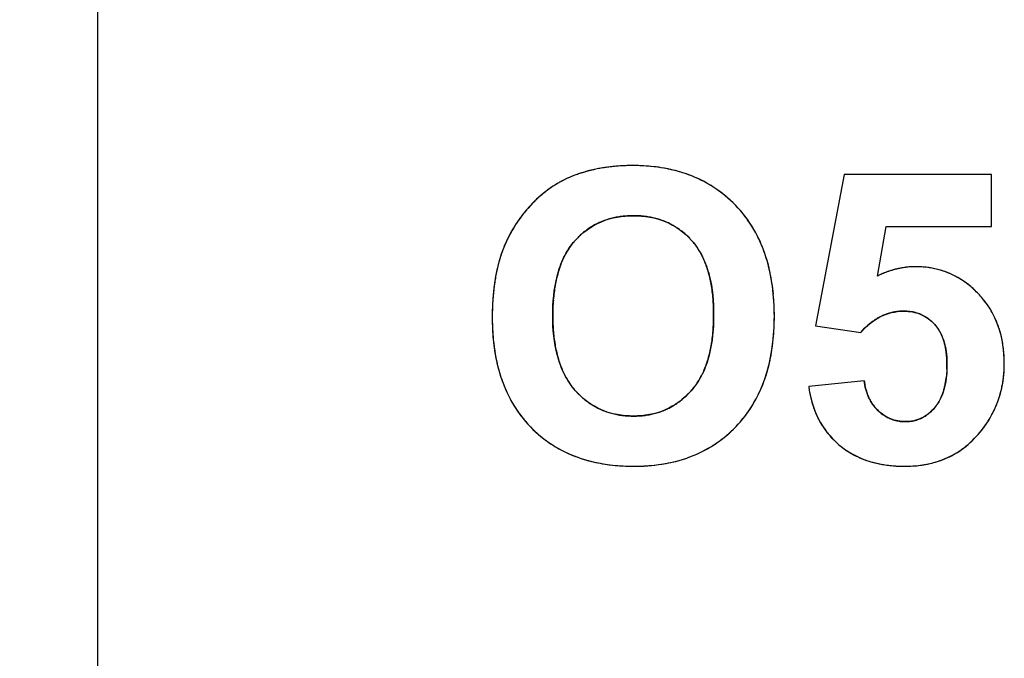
# Model space of a CAD drawing. Header units: millimetres. Extents: x 0 to 420, y 0 to 297.
# Tile 30 of 72: x 110.54 to 117.31, y 79.99 to 84.39. Entities that reach past the tile are written whole.
import ezdxf

# ---------------------------------------------------------------- set-up
doc = ezdxf.new("R2010")
doc.units = ezdxf.units.MM
doc.header["$LTSCALE"] = 23.1
doc.layers.get('0').update_dxf_attribs({"linetype": 'CONTINUOUS'})
doc.layers.add('03___PRT_ALL_CURVES', color=7, linetype='CONTINUOUS')
doc.layers.add('SCREEN_PRINTING', color=7, linetype='CONTINUOUS')
doc.styles.get("Standard").update_dxf_attribs({"font": 'txt', "width": 0.6})
doc.dimstyles.new('DIMSTYLE_1', dxfattribs={"dimtxt": 4, "dimasz": 2.6, "dimexe": 1.2, "dimexo": 0.1, "dimgap": 1, "dimtad": 1, "dimzin": 0, "dimdsep": 46, "dimtxsty": 'Standard', "dimblk": '_FILLED', "dimblk1": '_FILLED', "dimblk2": '_FILLED', "dimcen": 0.09, "dimazin": 0, "dimtp": 0.01, "dimtm": 0.01, "dimtfac": 1, "dimtofl": 0, "dimtmove": 0, "dimatfit": 3, "dimldrblk": '_FILLED', "dimfxl": 1, "dimtolj": 1, "dimtzin": 0, "dimarcsym": 0})

# ---------------------------------------------------------------- blocks, each defined once
blk = doc.blocks.new('_FILLED')
at = {"color": 0, "linetype": 'ByBlock'}
blk.add_solid([(0, 0), (-1, 0.1923), (-1, -0.1923)], dxfattribs=at)
blk = doc.blocks.new('*D5')
at = {"color": 2, "linetype": 'Continuous', "transparency": 16777216}
for p, q in [((112.7079, 130.3506), (86.2043, 130.3506)), ((87.4043, 130.3506), (87.4043, 69.9492)), ((87.4043, 9.5477), (87.4043, 69.9492)), ((112.7079, 9.5477), (86.2043, 9.5477))]:
    blk.add_line(p, q, dxfattribs=at)
at = {"color": 2, "linetype": 'Continuous', "transparency": 16777216, "xscale": 2.6, "yscale": 2.6, "zscale": 2.6}
for p, rotation in [((87.4043, 130.3506), 90), ((87.4043, 9.5477), 270)]:
    blk.add_blockref('_FILLED', p, dxfattribs=dict(at, rotation=rotation))
at = {"color": 2, "linetype": 'Continuous', "transparency": 16777216, "insert": (82.4043, 69.9492), "char_height": 4, "width": 14.4, "attachment_point": 2, "rotation": 90, "line_spacing_factor": 0.9}
blk.add_mtext('120.80', dxfattribs=at)

msp = doc.modelspace()

# ---------------------------------------------------------------- linework, layer by layer
at = {"color": 7, "linetype": 'Continuous'}
msp.add_line((111.0743, 104.0492), (111.0743, 20.1492), dxfattribs=at)
at = {"layer": '03___PRT_ALL_CURVES', "color": 4, "linetype": 'Continuous'}
for p, q in [((116.2076, 83.3219), (116.0111, 82.281)), ((117.2212, 83.3219), (116.2076, 83.3219)), ((117.2212, 82.9631), (117.2212, 83.3219)), ((116.4381, 82.6234), (116.4982, 82.9631)), ((116.4982, 82.9631), (117.2212, 82.9631)), ((116.0111, 82.281), (116.3222, 82.236)), ((116.3467, 81.9031), (115.9648, 81.8635))]:
    msp.add_line(p, q, dxfattribs=at)
for centre, radius, start, end in [((114.7038, 82.3816), 0.9975, 104.28725, 106.32475), ((114.7131, 82.3449), 1.0354, 102.27511, 104.28683), ((114.7221, 82.3035), 1.0778, 100.35787, 102.27518), ((114.7305, 82.258), 1.124, 98.52401, 100.35794), ((114.7379, 82.2083), 1.1742, 96.76651, 98.52409), ((114.7445, 82.1523), 1.2306, 94.9601, 96.76564), ((114.75, 82.0892), 1.2939, 93.22028, 94.96014), ((114.7539, 82.0202), 1.3631, 91.52749, 93.2202), ((114.7559, 81.9473), 1.436, 89.99346, 91.52843), ((114.7567, 82.0305), 1.3528, 86.84397, 90.02723), ((114.7634, 82.1546), 1.2285, 83.65593, 86.8406), ((114.7749, 82.2573), 1.1252, 80.13407, 83.65737), ((114.7897, 82.3426), 1.0386, 76.44648, 80.13233), ((114.8055, 82.4084), 0.971, 72.75585, 76.4427), ((114.6035, 82.6408), 0.7194, 116.73874, 118.7523), ((114.5999, 82.6478), 0.7115, 114.72471, 116.73819), ((114.5979, 82.6522), 0.7067, 112.7222, 114.72416), ((114.6768, 82.4636), 0.9111, 110.51019, 112.71699), ((114.6855, 82.4404), 0.9359, 108.38468, 110.50992), ((114.6945, 82.4132), 0.9646, 106.3252, 108.38442), ((114.821, 82.4584), 0.9186, 68.68783, 72.75534), ((114.8348, 82.4939), 0.8805, 64.56226, 68.68379), ((114.8445, 82.5144), 0.8578, 60.47133, 64.55788), ((114.6538, 82.5651), 0.8104, 126.70703, 128.63274), ((114.6385, 82.5855), 0.7849, 124.75421, 126.70659), ((114.6261, 82.6033), 0.7632, 122.77407, 124.75376), ((114.6163, 82.6185), 0.7451, 120.76743, 122.7736), ((114.6089, 82.631), 0.7305, 118.75286, 120.76688), ((114.8486, 82.5219), 0.8493, 56.32253, 60.46728), ((114.8456, 82.5175), 0.8546, 52.071, 56.31805), ((114.7455, 82.4616), 0.9488, 133.89337, 135.73899), ((114.7163, 82.4919), 0.9067, 132.18361, 133.89176), ((114.6929, 82.5177), 0.8718, 130.51655, 132.18288), ((114.6722, 82.542), 0.8399, 128.63308, 130.5174), ((114.8334, 82.502), 0.8743, 47.95344, 52.06708), ((114.8112, 82.4773), 0.9076, 44.11759, 47.9512), ((114.7402, 82.4649), 0.9426, 138.97599, 140.75839), ((114.7502, 82.4562), 0.9559, 137.30451, 138.9759), ((114.7616, 82.4457), 0.9714, 135.72913, 137.30447), ((114.8541, 82.5186), 0.848, 39.82518, 44.13622), ((114.7231, 82.4783), 0.9208, 144.11374, 145.7883), ((114.7266, 82.4758), 0.9252, 142.47137, 144.11348), ((114.7322, 82.4714), 0.9323, 140.75886, 142.47098), ((114.729, 82.5372), 0.4977, 108.95005, 113.16893), ((114.7359, 82.5173), 0.5187, 104.78856, 108.94614), ((114.7435, 82.4884), 0.5487, 100.74172, 104.78527), ((114.7506, 82.451), 0.5867, 97.08336, 100.74212), ((114.7563, 82.4046), 0.6334, 93.47052, 97.08038), ((114.7598, 82.3464), 0.6917, 89.97282, 93.46849), ((114.7604, 82.3466), 0.6916, 86.69807, 90.02597), ((114.7639, 82.406), 0.6321, 83.11408, 86.69814), ((114.7698, 82.4551), 0.5826, 79.28436, 83.11324), ((114.777, 82.4936), 0.5434, 75.34813, 79.28124), ((114.7844, 82.522), 0.514, 71.26746, 75.34512), ((114.7911, 82.5416), 0.4934, 67.04194, 71.26394), ((114.855, 82.5194), 0.8468, 35.40656, 39.82058), ((114.8444, 82.5119), 0.8597, 31.19626, 35.40258), ((114.7259, 82.4768), 0.9241, 149.32135, 150.98499), ((114.7225, 82.4787), 0.9202, 147.53374, 149.32111), ((114.7216, 82.4793), 0.9191, 145.7886, 147.53338), ((114.7296, 82.5424), 0.4934, 126.11211, 130.38383), ((114.7233, 82.5511), 0.4826, 121.70953, 126.10805), ((114.7218, 82.5535), 0.4799, 117.39955, 121.70495), ((114.724, 82.549), 0.4849, 113.17314, 117.39546), ((114.7958, 82.5529), 0.4811, 62.71013, 67.03769), ((114.7966, 82.5548), 0.4791, 54.1453, 62.69769), ((114.7877, 82.5423), 0.4944, 50.03696, 54.15369), ((114.8215, 82.4981), 0.8865, 27.05396, 31.19238), ((114.751, 82.464), 0.9522, 154.29121, 156.10036), ((114.7395, 82.4695), 0.9395, 152.5828, 154.29061), ((114.7314, 82.4737), 0.9304, 150.9852, 152.58232), ((114.7606, 82.5092), 0.5389, 134.51849, 138.44905), ((114.7418, 82.5282), 0.5122, 130.38724, 134.51614), ((114.7742, 82.5262), 0.5155, 45.92686, 50.03261), ((114.7528, 82.5041), 0.5462, 41.86845, 45.9227), ((114.7843, 82.4792), 0.9282, 22.93995, 27.04985), ((114.713, 82.4836), 0.9096, 158.67374, 161.13053), ((114.6637, 82.5028), 0.8567, 156.11009, 158.67334), ((114.7297, 82.5392), 0.496, 143.24156, 147.83073), ((114.7106, 82.5534), 0.4722, 138.44473, 143.23666), ((114.8169, 82.5615), 0.4602, 37.29108, 41.87761), ((114.7988, 82.5478), 0.4828, 32.67706, 37.28474), ((114.7702, 82.5295), 0.5168, 28.17151, 32.67175), ((114.7319, 82.4571), 0.9851, 19.09783, 22.93846), ((114.8375, 82.4441), 1.0402, 163.48243, 165.74135), ((114.7706, 82.4639), 0.9705, 161.1308, 163.48213), ((114.7983, 82.5), 0.575, 152.08764, 156.25294), ((114.7584, 82.5211), 0.5299, 147.83296, 152.08307), ((114.7306, 82.5083), 0.5618, 24.11699, 28.17169), ((114.679, 82.4852), 0.6183, 20.19132, 24.11361), ((114.6638, 82.4335), 1.0572, 15.40957, 19.09579), ((114.9133, 82.4248), 1.1185, 165.74075, 167.84559), ((114.9175, 82.4528), 0.7033, 160.13834, 163.66142), ((114.8515, 82.4767), 0.6331, 156.25409, 160.13972), ((114.6127, 82.4608), 0.6889, 16.539, 20.19086), ((114.5771, 82.4097), 1.1471, 11.84654, 15.40749), ((116.7051, 82.1104), 0.5777, 103.74289, 105.96479), ((116.7027, 82.1206), 0.5672, 101.49109, 103.74231), ((116.7011, 82.1282), 0.5594, 99.19944, 101.4905), ((116.7003, 82.1333), 0.5543, 96.91044, 99.19874), ((116.7, 82.1357), 0.5518, 94.62897, 96.90976), ((116.7, 82.1343), 0.5532, 89.99514, 94.62569), ((116.7003, 82.0265), 0.661, 86.32033, 90.02076), ((116.7028, 82.0654), 0.622, 82.52068, 86.31786), ((116.7066, 82.0946), 0.5926, 78.71426, 82.51738), ((116.7107, 82.1153), 0.5714, 74.66287, 78.71227), ((115.0917, 82.3897), 1.3003, 169.81726, 171.70549), ((114.9976, 82.4066), 1.2047, 167.84508, 169.81728), ((115.097, 82.4064), 0.8888, 167.06771, 170.0796), ((114.9991, 82.4289), 0.7883, 163.66388, 167.07141), ((114.5319, 82.4368), 0.7732, 13.21745, 16.54057), ((114.4348, 82.414), 0.8729, 10.10709, 13.21748), ((114.4727, 82.3877), 1.2538, 8.6412, 11.84837), ((116.7391, 82.0216), 0.6729, 114.46772, 116.57225), ((116.7286, 82.0448), 0.6474, 112.40884, 114.46676), ((116.7203, 82.0648), 0.6258, 110.32055, 112.40839), ((116.7138, 82.0824), 0.607, 108.17146, 110.32022), ((116.7088, 82.0977), 0.5909, 105.9654, 108.17105), ((116.7142, 82.1282), 0.5582, 70.57249, 74.65931), ((116.7159, 82.133), 0.553, 66.53174, 70.5688), ((116.7148, 82.1306), 0.5556, 62.54327, 66.52831), ((116.7099, 82.1213), 0.5662, 58.46026, 62.5394), ((116.7001, 82.1054), 0.5849, 54.52491, 58.45742), ((115.1981, 82.3742), 1.4079, 171.70571, 173.5326), ((115.2117, 82.3863), 1.0052, 170.08, 172.93247), ((114.3191, 82.3934), 0.9904, 7.24219, 10.10833), ((114.3475, 82.3688), 1.3804, 5.4454, 8.63821), ((116.6848, 82.0839), 0.6113, 50.84814, 54.52351), ((116.6626, 82.0567), 0.6464, 47.08173, 50.84405), ((115.4518, 82.3496), 1.6628, 175.2736, 176.93382), ((115.318, 82.3606), 1.5286, 173.53244, 175.27378), ((115.3475, 82.3695), 1.1421, 172.93129, 175.56728), ((114.186, 82.3764), 1.1246, 4.68744, 7.24539), ((114.0316, 82.3638), 1.2795, 2.23972, 4.68685), ((114.2011, 82.3547), 1.5274, 2.6372, 5.44888), ((116.6326, 82.0244), 0.6904, 43.68585, 47.08259), ((116.6738, 82.0633), 0.6338, 39.75797, 43.71671), ((116.6862, 82.0737), 0.6175, 35.82909, 39.75442), ((115.6017, 82.3415), 1.8128, 176.93388, 178.53292), ((115.6726, 82.3511), 1.4677, 177.89241, 180.02165), ((115.5015, 82.3574), 1.2965, 175.5637, 177.89422), ((113.8505, 82.3566), 1.4607, 359.97519, 2.24091), ((114.0366, 82.3471), 1.6922, 359.97698, 2.63729), ((116.6924, 82.0782), 0.6099, 32.00366, 35.82574), ((116.6921, 82.0781), 0.6102, 27.96313, 32.0004), ((115.7665, 82.3373), 1.9777, 178.53204, 180.01057), ((115.4484, 82.3362), 1.6597, 179.97663, 182.62892), ((115.5978, 82.35), 1.393, 179.97533, 182.33934), ((113.847, 82.3554), 1.4643, 357.83333, 0.02203), ((114.055, 82.3457), 1.6738, 357.22606, 0.02537), ((116.6466, 81.9763), 0.4128, 120.61468, 124.54859), ((116.6325, 82.0001), 0.3852, 116.41289, 120.6128), ((116.6234, 82.0183), 0.3648, 112.07376, 116.4089), ((116.6184, 82.0306), 0.3516, 107.78705, 112.06842), ((116.6163, 82.0369), 0.3449, 103.33478, 107.7826), ((116.6162, 82.0372), 0.3446, 98.81503, 103.32949), ((116.6172, 82.031), 0.3509, 94.34367, 98.80977), ((116.6181, 82.018), 0.3639, 89.98283, 94.339), ((116.6184, 82.0315), 0.3504, 86.58194, 90.02222), ((116.6199, 82.0566), 0.3253, 82.88018, 86.5821), ((116.6225, 82.0775), 0.3043, 78.96506, 82.87909), ((116.6256, 82.0938), 0.2877, 75.028, 78.96172), ((116.6288, 82.1057), 0.2753, 70.93165, 75.02564), ((116.6316, 82.1139), 0.2667, 66.69749, 70.92861), ((116.6335, 82.1183), 0.2619, 62.37476, 66.69381), ((116.6339, 82.1191), 0.261, 58.08175, 62.37077), ((116.6324, 82.1167), 0.2638, 53.92522, 58.07824), ((116.6846, 82.0741), 0.6188, 24.0527, 27.96004), ((115.4342, 82.3433), 1.2292, 182.33891, 184.85548), ((114.0147, 82.3491), 1.2964, 355.48875, 357.83425), ((114.2225, 82.3376), 1.506, 354.33658, 357.22481), ((116.7283, 81.8744), 0.5437, 131.8072, 135.10762), ((116.6928, 81.914), 0.4904, 128.16886, 131.80871), ((116.6661, 81.948), 0.4472, 124.54872, 128.1641), ((116.6285, 82.1114), 0.2704, 49.74078, 53.9214), ((116.6216, 82.1033), 0.281, 45.61545, 49.73734), ((116.6112, 82.0927), 0.2959, 41.61399, 45.61272), ((116.6372, 82.1157), 0.2611, 37.35652, 41.62284), ((116.6284, 82.109), 0.2722, 32.86161, 37.35002), ((116.6695, 82.0674), 0.6353, 20.28984, 24.05022), ((116.6459, 82.0587), 0.6604, 16.4604, 20.28624), ((115.2841, 82.3287), 1.4952, 182.62849, 185.46097), ((115.2956, 82.3315), 1.0901, 184.85641, 187.46735), ((114.2982, 82.3204), 1.0115, 349.96753, 352.86833), ((114.1644, 82.3372), 1.1463, 352.86585, 355.49185), ((116.7709, 81.8318), 0.6039, 135.1039, 137.99324), ((116.6142, 82.0999), 0.2891, 28.4679, 32.85705), ((116.5948, 82.0893), 0.3112, 24.50345, 28.46807), ((116.5695, 82.0778), 0.339, 20.59448, 24.49962), ((116.5376, 82.0659), 0.373, 17.06373, 20.59603), ((116.6133, 82.0491), 0.6944, 12.89484, 16.45947), ((116.5715, 82.0396), 0.7372, 9.38173, 12.89244), ((115.139, 82.3147), 1.3494, 185.45783, 188.66078), ((115.1754, 82.3157), 0.9688, 187.46383, 190.41465), ((115.0711, 82.2965), 0.8628, 190.41485, 193.54462), ((114.4122, 82.3003), 0.8957, 346.94951, 349.96633), ((114.3657, 82.3234), 1.3621, 351.18654, 354.33797), ((116.4985, 82.0539), 0.414, 13.60082, 17.06088), ((116.4518, 82.0425), 0.462, 10.55845, 13.6047), ((116.3964, 82.0322), 0.5184, 7.51997, 10.55525), ((116.5195, 82.031), 0.7899, 6.0642, 9.3811), ((115.0161, 82.2961), 1.2251, 188.66365, 191.90326), ((114.9836, 82.2754), 0.7729, 193.54387, 196.93033), ((114.5096, 82.2776), 0.7956, 343.51957, 346.9537), ((114.4872, 82.3046), 1.2392, 347.91566, 351.18515), ((116.3314, 82.0236), 0.5839, 4.8566, 7.52414), ((116.2573, 82.0173), 0.6582, 2.29796, 4.85609), ((116.4576, 82.0244), 0.8522, 2.92786, 6.06386), ((116.3855, 82.0207), 0.9244, 359.97944, 2.92799), ((114.9148, 82.2747), 1.1216, 191.90212, 195.46531), ((114.9113, 82.2534), 0.6972, 196.93098, 200.53068), ((114.8524, 82.2314), 0.6343, 200.5304, 204.44959), ((114.6575, 82.2294), 0.6401, 336.08953, 339.99983), ((114.5912, 82.2535), 0.7106, 339.99783, 343.51667), ((114.5887, 82.2829), 1.1354, 344.35946, 347.91635), ((116.1724, 82.0139), 0.7433, 359.97692, 2.30026), ((116.0683, 82.0133), 0.8474, 357.89418, 0.02043), ((116.476, 82.0202), 0.8339, 357.14771, 0.01235), ((114.8317, 82.2517), 1.0353, 195.46707, 199.1995), ((114.8068, 82.2107), 0.5842, 204.45409, 208.39881), ((114.7724, 82.1921), 0.5452, 208.39894, 212.78256), ((114.7517, 82.184), 0.5354, 327.64886, 331.92681), ((114.7111, 82.2056), 0.5814, 331.93075, 336.088), ((114.6706, 82.26), 1.0504, 340.78734, 344.35601), ((116.5466, 82.0151), 0.7631, 351.19321, 354.1967), ((116.515, 82.0183), 0.7949, 354.19799, 357.14674), ((114.7676, 82.2295), 0.9674, 199.20253, 203.02321), ((114.7481, 82.1765), 0.5163, 212.78761, 217.23953), ((114.7337, 82.1656), 0.4982, 217.24517, 221.64542), ((114.8011, 82.1504), 0.4756, 318.21519, 323.02898), ((114.7812, 82.1653), 0.5005, 323.03377, 327.64671), ((114.7357, 82.2373), 0.9814, 336.81423, 340.78806), ((116.757, 81.9663), 0.7989, 187.39334, 190.28087), ((116.8288, 81.9631), 0.4857, 187.10141, 189.81127), ((116.7844, 81.9555), 0.4408, 189.8156, 192.4261), ((116.7476, 81.9474), 0.4031, 192.42329, 195.40648), ((116.4445, 81.9701), 0.4679, 344.20921, 347.29497), ((116.3878, 81.9829), 0.526, 347.29821, 350.37302), ((116.3213, 81.9942), 0.5935, 350.36856, 353.06546), ((116.589, 82.0076), 0.72, 345.03836, 348.24338), ((116.5709, 82.0114), 0.7385, 348.24397, 351.19132), ((114.7197, 82.2092), 0.9155, 203.0249, 207.12242), ((114.6869, 82.1924), 0.8786, 207.12652, 211.27711), ((114.7902, 82.2157), 0.5738, 221.63116, 225.52652), ((114.7654, 82.1904), 0.5384, 225.52897, 229.59803), ((114.7458, 82.1963), 0.5473, 310.67514, 314.62124), ((114.7177, 82.2249), 0.5874, 314.62144, 318.22235), ((114.819, 82.1989), 0.8896, 328.79416, 332.80368), ((114.7854, 82.2161), 0.9274, 332.80761, 336.8103), ((116.7007, 81.9561), 0.7417, 190.27944, 193.47285), ((116.7166, 81.9388), 0.3709, 195.40918, 198.41296), ((116.6914, 81.9305), 0.3444, 198.41232, 201.71845), ((116.6715, 81.9225), 0.3229, 201.72138, 205.05627), ((116.5655, 81.9285), 0.3398, 333.05473, 337.08172), ((116.5329, 81.9423), 0.3752, 337.07881, 340.65081), ((116.4927, 81.9564), 0.4178, 340.65487, 344.21427), ((116.601, 82.0044), 0.7076, 341.93962, 345.0363), ((114.6684, 82.1813), 0.8571, 211.28148, 215.41513), ((114.7483, 82.1705), 0.5121, 229.60143, 233.79314), ((114.738, 82.1564), 0.4947, 233.79754, 237.97787), ((114.7331, 82.1487), 0.4855, 237.98189, 242.2406), ((114.7858, 82.1448), 0.482, 298.07153, 302.24425), ((114.7792, 82.1552), 0.4943, 302.24937, 306.51202), ((114.7662, 82.1727), 0.5161, 306.51623, 310.67241), ((114.8395, 82.1865), 0.8657, 324.48292, 328.79129), ((116.6533, 81.9447), 0.6929, 193.47486, 196.71716), ((116.6148, 81.9332), 0.6527, 196.7177, 200.17187), ((116.6565, 81.9155), 0.3064, 205.05774, 208.59718), ((116.6459, 81.9098), 0.2943, 208.6003, 212.17296), ((116.6394, 81.9057), 0.2866, 212.17565, 215.91633), ((116.6366, 81.9037), 0.2832, 215.91996, 219.5164), ((116.6371, 81.9041), 0.2839, 219.5199, 223.33242), ((116.6256, 81.8933), 0.27, 319.86568, 324.61401), ((116.611, 81.9036), 0.2879, 324.6164, 329.02801), ((116.5914, 81.9154), 0.3108, 329.02817, 333.0497), ((116.6068, 82.0026), 0.7015, 335.59043, 338.86237), ((116.6068, 82.0026), 0.7016, 338.86411, 341.93797), ((114.6624, 82.1771), 0.8498, 215.41931, 219.6969), ((114.7325, 82.1476), 0.4842, 242.24503, 246.60636), ((114.7352, 82.1539), 0.4911, 246.61076, 250.89865), ((114.74, 82.1679), 0.506, 250.9021, 255.01371), ((114.7459, 82.1899), 0.5286, 255.01652, 258.96042), ((114.7519, 82.221), 0.5604, 258.96506, 262.95897), ((114.757, 82.2623), 0.602, 262.96011, 266.69968), ((114.7599, 82.3115), 0.6512, 266.69774, 270.02236), ((114.7604, 82.3071), 0.6469, 269.97175, 273.58878), ((114.7638, 82.2534), 0.5931, 273.59134, 277.34287), ((114.7691, 82.212), 0.5513, 277.34627, 281.17872), ((114.7752, 82.1809), 0.5197, 281.18116, 285.21589), ((114.7811, 82.1589), 0.4969, 285.21902, 289.47668), ((114.7857, 82.1459), 0.4831, 289.48146, 293.7807), ((114.7876, 82.1415), 0.4783, 293.78559, 298.06703), ((114.8476, 82.1808), 0.8557, 320.22868, 324.47834), ((116.5845, 81.9221), 0.6204, 200.17385, 203.72812), ((116.5622, 81.9123), 0.5962, 203.73065, 207.32812), ((116.6407, 81.9075), 0.2887, 223.33505, 226.87919), ((116.6635, 81.9316), 0.322, 226.84916, 230.20613), ((116.6491, 81.9144), 0.2996, 230.21077, 233.44969), ((116.6385, 81.9001), 0.2817, 233.44891, 237.08607), ((116.631, 81.8885), 0.2679, 237.08977, 240.71028), ((116.6263, 81.8802), 0.2583, 240.71322, 244.40813), ((116.6327, 81.8706), 0.2487, 295.44959, 304.22586), ((116.6233, 81.8847), 0.2656, 304.19242, 308.42437), ((116.6126, 81.8982), 0.2829, 308.42636, 312.40668), ((116.5905, 82.0107), 0.7197, 329.36456, 332.54409), ((116.6013, 82.0051), 0.7076, 332.54616, 335.58903), ((114.6679, 82.1818), 0.857, 219.70164, 224.02109), ((114.6728, 82.186), 0.8634, 224.00209, 228.05252), ((114.8286, 82.1983), 0.8816, 312.05647, 316.21593), ((114.8447, 82.1833), 0.8597, 316.19565, 320.22482), ((116.5471, 81.9046), 0.5792, 207.33003, 211.15301), ((116.539, 81.8997), 0.5696, 211.15649, 214.77808), ((116.6238, 81.8749), 0.2525, 244.41107, 248.2675), ((116.623, 81.8731), 0.2505, 248.27118, 251.97322), ((116.6235, 81.8747), 0.2522, 251.97686, 255.82842), ((116.6249, 81.88), 0.2577, 255.83173, 259.59251), ((116.6265, 81.8891), 0.267, 259.59485, 263.17191), ((116.6281, 81.9024), 0.2804, 263.17583, 266.80738), ((116.6291, 81.9197), 0.2976, 266.80641, 270.01697), ((116.6293, 81.9099), 0.2878, 269.97366, 274.10134), ((116.6306, 81.8916), 0.2695, 274.10807, 278.03412), ((116.6324, 81.8784), 0.2562, 278.0359, 282.26209), ((116.6343, 81.8694), 0.247, 282.266, 286.62626), ((116.6357, 81.8647), 0.2421, 286.63081, 291.10319), ((116.6359, 81.8641), 0.2415, 291.108, 295.41166), ((116.5543, 82.0337), 0.7627, 323.45025, 326.33013), ((116.5745, 82.0202), 0.7384, 326.33086, 329.36346), ((114.6575, 82.1691), 0.8405, 228.0559, 232.26448), ((114.8491, 82.1756), 0.851, 307.81981, 312.05234), ((116.537, 81.8983), 0.5673, 214.78082, 218.59833), ((116.5407, 81.9013), 0.5721, 218.60118, 222.31763), ((116.6101, 81.9863), 0.6895, 314.88788, 319.30005), ((116.564, 82.0258), 0.7501, 319.30314, 323.49137), ((114.6515, 82.1615), 0.8309, 232.26866, 236.56105), ((114.6537, 82.1648), 0.8349, 236.56547, 240.84564), ((114.8598, 82.1619), 0.8336, 299.44259, 303.57459), ((114.8588, 82.1632), 0.8353, 303.5789, 307.81533), ((116.5495, 81.9094), 0.584, 222.32031, 225.98206), ((116.5631, 81.9235), 0.6036, 225.98545, 229.71637), ((116.5498, 81.9075), 0.5827, 229.69848, 233.28481), ((116.6616, 81.9312), 0.614, 305.52319, 310.27009), ((116.6419, 81.9544), 0.6444, 310.27558, 314.88362), ((114.6621, 82.18), 0.8523, 240.84914, 244.92994), ((114.6751, 82.208), 0.8831, 244.93403, 249.01706), ((114.6915, 82.2509), 0.9291, 249.02077, 253.04146), ((114.8425, 82.1968), 0.8726, 291.00729, 295.16268), ((114.8539, 82.1725), 0.8458, 295.16665, 299.43788), ((116.5464, 81.9031), 0.5772, 233.28751, 237.16641), ((116.5477, 81.905), 0.5795, 237.16953, 240.84228), ((116.5526, 81.9139), 0.5897, 240.84576, 244.62243), ((116.6732, 81.9148), 0.5938, 295.84146, 300.68861), ((116.6714, 81.9176), 0.5972, 300.69529, 305.51687), ((114.7091, 82.3087), 0.9895, 253.04207, 256.74302), ((114.7263, 82.3819), 1.0647, 256.74531, 260.33427), ((114.742, 82.4744), 1.1585, 260.33653, 263.82305), ((114.7539, 82.5836), 1.2683, 263.82013, 266.89746), ((114.7608, 82.7132), 1.3982, 266.90133, 270.02701), ((114.762, 82.6802), 1.3651, 269.97668, 272.88466), ((114.7684, 82.555), 1.2397, 272.88184, 276.16176), ((114.7799, 82.4478), 1.132, 276.16349, 279.56294), ((114.7949, 82.3593), 1.0422, 279.5624, 283.27922), ((114.8115, 82.2885), 0.9695, 283.28248, 287.06478), ((114.8278, 82.2353), 0.9138, 287.06728, 291.00467), ((116.5605, 81.9306), 0.6081, 244.62478, 248.23179), ((116.5703, 81.9554), 0.6348, 248.23453, 251.79091), ((116.5814, 81.9892), 0.6704, 251.79265, 255.20225), ((116.5929, 82.0325), 0.7152, 255.2038, 258.48173), ((116.6037, 82.0857), 0.7695, 258.48219, 261.56708), ((116.6133, 82.1504), 0.8349, 261.56876, 264.57536), ((116.6205, 82.2259), 0.9108, 264.57348, 267.27729), ((116.6247, 82.3151), 1, 267.28033, 270.02264), ((116.6255, 82.1808), 0.8657, 269.96783, 273.63555), ((116.6308, 82.0982), 0.7829, 273.63584, 277.59869), ((116.6396, 82.0317), 0.7158, 277.59982, 281.87593), ((116.6503, 81.9809), 0.664, 281.87947, 286.37173), ((116.6607, 81.9453), 0.6269, 286.37658, 291.0352), ((116.669, 81.9236), 0.6037, 291.04095, 295.8349)]:
    msp.add_arc(centre, radius, start, end, dxfattribs=at)
for points in [[(116.9151, 81.9821), (116.9143, 81.9614), (116.9127, 81.9415), (116.9104, 81.9225)], [(116.832, 81.7192), (116.8228, 81.7083), (116.8132, 81.6983), (116.8033, 81.6893)]]:
    msp.add_open_spline(points, degree=3, dxfattribs=at)
at = {"layer": 'SCREEN_PRINTING', "color": 7, "linetype": 'Continuous'}
for p, q in [((116.2076, 83.3219), (116.0111, 82.281)), ((117.2212, 83.3219), (116.2076, 83.3219)), ((117.2212, 82.9631), (117.2212, 83.3219)), ((116.4381, 82.6234), (116.4982, 82.9631)), ((116.4982, 82.9631), (117.2212, 82.9631)), ((116.0111, 82.281), (116.3222, 82.236)), ((116.3467, 81.9031), (115.9648, 81.8635))]:
    msp.add_line(p, q, dxfattribs=at)
for points, knots in [([(114.756, 83.3833), (114.6461, 83.3832), (114.4977, 83.3666), (114.3589, 83.3183), (114.325, 83.304)], [0, 0, 0, 0, 0.749473, 1, 1, 1, 1]), ([(115.4627, 83.1091), (115.4175, 83.1557), (115.3168, 83.2395), (115.0832, 83.3559), (114.8853, 83.3833), (114.756, 83.3833)], [0, 0, 0, 0, 0.25046, 0.500904, 1, 1, 1, 1]), ([(115.7287, 82.3465), (115.7287, 82.484), (115.7048, 82.6936), (115.5948, 82.9483), (115.5107, 83.0596), (115.4627, 83.1091)], [0, 0, 0, 0, 0.499373, 0.749702, 1, 1, 1, 1]), ([(114.3573, 82.8666), (114.4069, 82.9225), (114.5328, 83.0144), (114.6853, 83.0381), (114.7601, 83.0381)], [0, 0, 0, 0, 0.499505, 1, 1, 1, 1]), ([(114.7601, 83.0381), (114.8343, 83.0381), (114.9853, 83.0148), (115.1101, 82.9238), (115.1595, 82.8687)], [0, 0, 0, 0, 0.500468, 1, 1, 1, 1]), ([(113.8804, 82.8498), (113.8627, 82.8098), (113.8046, 82.6446), (113.7887, 82.4677), (113.7888, 82.3369)], [0, 0, 0, 0, 0.250487, 1, 1, 1, 1]), ([(114.2049, 82.3506), (114.2048, 82.4419), (114.2163, 82.5806), (114.2764, 82.7544), (114.3269, 82.8324), (114.3573, 82.8666)], [0, 0, 0, 0, 0.4997, 0.749913, 1, 1, 1, 1]), ([(115.1595, 82.8687), (115.1899, 82.8348), (115.2403, 82.7575), (115.3, 82.5846), (115.3113, 82.4468), (115.3113, 82.356)], [0, 0, 0, 0, 0.250077, 0.500289, 1, 1, 1, 1]), ([(116.7001, 82.6875), (116.6548, 82.6875), (116.564, 82.6762), (116.4786, 82.6437), (116.4381, 82.6234)], [0, 0, 0, 0, 0.499899, 1, 1, 1, 1]), ([(117.1319, 82.5013), (117.0765, 82.5593), (116.9433, 82.6575), (116.7802, 82.6875), (116.7001, 82.6875)], [0, 0, 0, 0, 0.500072, 1, 1, 1, 1]), ([(117.3099, 82.0204), (117.3099, 82.1076), (117.2863, 82.2843), (117.192, 82.4384), (117.1319, 82.5013)], [0, 0, 0, 0, 0.500587, 1, 1, 1, 1]), ([(113.7888, 82.3369), (113.7887, 82.2015), (113.8124, 81.995), (113.9216, 81.7445), (114.0045, 81.635), (114.0517, 81.5862)], [0, 0, 0, 0, 0.499357, 0.74969, 1, 1, 1, 1]), ([(114.3614, 81.8345), (114.3309, 81.8688), (114.2795, 81.9463), (114.2171, 82.1199), (114.2048, 82.259), (114.2049, 82.3506)], [0, 0, 0, 0, 0.25013, 0.500358, 1, 1, 1, 1]), ([(115.3113, 82.356), (115.3113, 82.2634), (115.2994, 82.1229), (115.2381, 81.9469), (115.1866, 81.8681), (115.1557, 81.8335)], [0, 0, 0, 0, 0.499692, 0.749909, 1, 1, 1, 1]), ([(115.4651, 81.5883), (115.5125, 81.6377), (115.5957, 81.7486), (115.7049, 82.0015), (115.7287, 82.2098), (115.7287, 82.3465)], [0, 0, 0, 0, 0.2503, 0.500627, 1, 1, 1, 1]), ([(116.3222, 82.236), (116.36, 82.2779), (116.4475, 82.3533), (116.562, 82.3819), (116.6182, 82.3819)], [0, 0, 0, 0, 0.500963, 1, 1, 1, 1]), ([(116.6182, 82.3819), (116.6581, 82.3819), (116.7393, 82.3684), (116.8059, 82.3189), (116.8324, 82.2892)], [0, 0, 0, 0, 0.500328, 1, 1, 1, 1]), ([(116.8324, 82.2892), (116.8648, 82.2529), (116.9075, 82.1604), (116.9156, 82.0625), (116.9156, 82.0136)], [0, 0, 0, 0, 0.498597, 1, 1, 1, 1]), ([(116.9156, 82.0136), (116.9156, 81.9362), (116.9035, 81.8285), (116.8488, 81.7391), (116.832, 81.7192)], [0, 0, 0, 0, 0.748872, 1, 1, 1, 1]), ([(117.167, 81.5795), (117.2136, 81.6424), (117.2878, 81.7841), (117.3099, 81.9421), (117.3099, 82.0204)], [0, 0, 0, 0, 0.499905, 1, 1, 1, 1]), ([(115.9648, 81.8635), (115.9747, 81.7875), (116.016, 81.6364), (116.1145, 81.5126), (116.1729, 81.4631)], [0, 0, 0, 0, 0.500405, 1, 1, 1, 1]), ([(116.4433, 81.6967), (116.4152, 81.7231), (116.3697, 81.7885), (116.3515, 81.8647), (116.3467, 81.9031)], [0, 0, 0, 0, 0.499341, 1, 1, 1, 1]), ([(114.7601, 81.6602), (114.6858, 81.6602), (114.5341, 81.6859), (114.4108, 81.7791), (114.3614, 81.8345)], [0, 0, 0, 0, 0.500237, 1, 1, 1, 1]), ([(115.1557, 81.8335), (115.1066, 81.7785), (114.9845, 81.6856), (114.8339, 81.6602), (114.7601, 81.6602)], [0, 0, 0, 0, 0.499804, 1, 1, 1, 1]), ([(116.6291, 81.622), (116.5951, 81.622), (116.526, 81.6341), (116.4681, 81.6735), (116.4433, 81.6967)], [0, 0, 0, 0, 0.499872, 1, 1, 1, 1]), ([(116.832, 81.7192), (116.8071, 81.6898), (116.7463, 81.6383), (116.6676, 81.622), (116.6291, 81.622)], [0, 0, 0, 0, 0.500323, 1, 1, 1, 1]), ([(114.0517, 81.5862), (114.0969, 81.5395), (114.1983, 81.4558), (114.4337, 81.3414), (114.6319, 81.3151), (114.7615, 81.3151)], [0, 0, 0, 0, 0.250424, 0.500844, 1, 1, 1, 1]), ([(114.7615, 81.3151), (114.8903, 81.315), (115.0873, 81.342), (115.3202, 81.4577), (115.4203, 81.5417), (115.4651, 81.5883)], [0, 0, 0, 0, 0.499105, 0.749545, 1, 1, 1, 1]), ([(116.6251, 81.3151), (116.7288, 81.315), (116.8893, 81.344), (117.065, 81.4596), (117.1359, 81.5376), (117.167, 81.5795)], [0, 0, 0, 0, 0.498451, 0.749192, 1, 1, 1, 1]), ([(116.1729, 81.4631), (116.2342, 81.411), (116.3816, 81.3332), (116.5443, 81.3151), (116.6251, 81.3151)], [0, 0, 0, 0, 0.499295, 1, 1, 1, 1])]:
    msp.add_open_spline(points, degree=3, knots=knots, dxfattribs=at)
for points in [[(114.325, 83.304), (114.228, 83.2634), (114.1394, 83.1991), (114.066, 83.1238)], [(114.066, 83.1238), (113.9891, 83.0447), (113.925, 82.9507), (113.8804, 82.8498)]]:
    msp.add_open_spline(points, degree=3, dxfattribs=at)

# ---------------------------------------------------------------- dimensions: what is measured, and where the dimension line sits
at = {"color": 2, "linetype": 'Continuous'}
dim = msp.add_linear_dim(base=(87.4043, 9.5477), p1=(112.8079, 130.3506), p2=(112.8079, 9.5477), angle=270, dimstyle='DIMSTYLE_1', dxfattribs=at)
dim.commit()
dim.dimension.update_dxf_attribs({"geometry": '*D5', "text_midpoint": (87.4043, 70.2492), "dimtype": 160})

doc.saveas('drawing.dxf')
